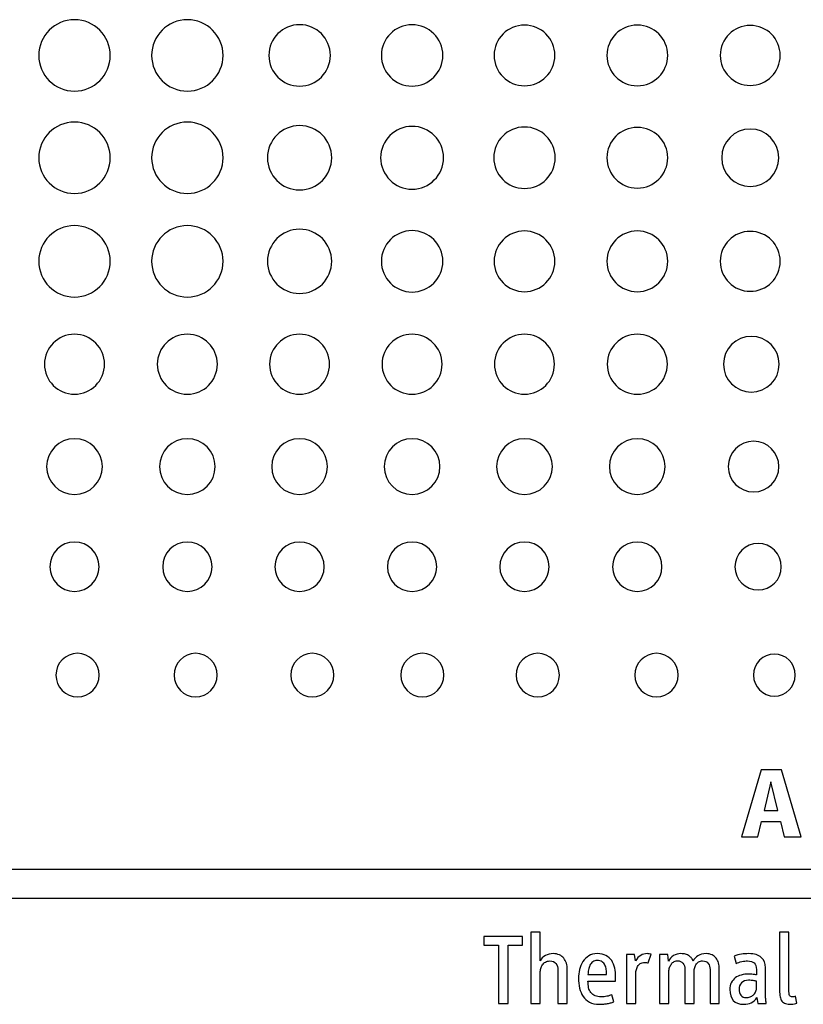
# Model space of a CAD drawing. Header units: millimetres. Extents: x 66 to 413, y 45 to 262.
# Tile 15 of 44: x 192 to 210, y 130 to 153. Entities that reach past the tile are written whole.
import ezdxf

# ---------------------------------------------------------------- set-up
doc = ezdxf.new("R2010")
doc.units = ezdxf.units.MM

msp = doc.modelspace()

# ---------------------------------------------------------------- linework, layer by layer
at = {"color": 7, "linetype": 'Continuous', "lineweight": 25}
for p, q in [((209.012, 135.465), (208.569, 133.948)), ((209.476, 135.465), (209.012, 135.465)), ((209.92, 133.948), (209.476, 135.465)), ((209.235, 135.194), (209.083, 134.544)), ((209.39, 134.544), (209.235, 135.194)), ((209.083, 134.544), (209.39, 134.544)), ((208.942, 133.948), (209.023, 134.291)), ((209.023, 134.291), (209.451, 134.291)), ((209.451, 134.291), (209.533, 133.948)), ((208.569, 133.948), (208.942, 133.948)), ((209.533, 133.948), (209.92, 133.948)), ((219.416, 133.204), (163.59, 133.204)), ((163.59, 132.55), (219.416, 132.55)), ((203.997, 131.78), (203.787, 131.78)), ((203.787, 131.78), (203.787, 130.16)), ((203.997, 131.125), (203.997, 131.78)), ((209.643, 131.78), (209.433, 131.78)), ((209.433, 131.78), (209.433, 130.454)), ((209.643, 130.481), (209.643, 131.78)), ((203.598, 131.677), (202.72, 131.677)), ((202.72, 131.677), (202.72, 131.482)), ((203.598, 131.482), (203.598, 131.677)), ((202.72, 131.482), (203.048, 131.482)), ((203.048, 131.482), (203.048, 130.16)), ((203.271, 130.16), (203.271, 131.482)), ((203.271, 131.482), (203.598, 131.482)), ((206.142, 131.27), (205.957, 131.27)), ((205.957, 131.27), (205.957, 130.16)), ((206.162, 131.125), (206.142, 131.27)), ((206.451, 131.079), (206.517, 131.277)), ((206.892, 131.27), (206.708, 131.27)), ((206.708, 131.27), (206.708, 130.16)), ((206.913, 131.12), (206.892, 131.27)), ((208.403, 131.231), (208.447, 131.065)), ((204.401, 130.922), (204.401, 130.16)), ((204.611, 130.16), (204.611, 130.936)), ((207.281, 130.929), (207.281, 130.16)), ((207.855, 130.929), (207.855, 130.16)), ((208.064, 130.16), (208.064, 130.942)), ((208.908, 130.931), (208.908, 130.808)), ((209.11, 130.363), (209.11, 130.972)), ((203.997, 130.16), (203.997, 130.861)), ((205.082, 130.82), (205.505, 130.82)), ((205.082, 130.663), (205.709, 130.663)), ((205.709, 130.663), (205.709, 130.765)), ((206.167, 130.16), (206.167, 130.804)), ((206.917, 130.16), (206.917, 130.861)), ((207.491, 130.16), (207.491, 130.868)), ((208.908, 130.501), (208.908, 130.663)), ((205.666, 130.197), (205.623, 130.358)), ((208.915, 130.292), (208.935, 130.16)), ((209.827, 130.169), (209.797, 130.322)), ((203.048, 130.16), (203.271, 130.16)), ((203.787, 130.16), (203.997, 130.16)), ((204.401, 130.16), (204.611, 130.16)), ((205.957, 130.16), (206.167, 130.16)), ((206.708, 130.16), (206.917, 130.16)), ((207.281, 130.16), (207.491, 130.16)), ((207.855, 130.16), (208.064, 130.16)), ((208.935, 130.16), (209.131, 130.16))]:
    msp.add_line(p, q, dxfattribs=at)
for points, knots in [([(194.234, 151.701), (194.234, 152.149), (193.871, 152.512), (193.423, 152.512), (192.974, 152.512), (192.611, 152.149), (192.611, 151.701)], [2, 2, 2, 2, 3, 3, 3, 4, 4, 4, 4]), ([(196.796, 151.701), (196.796, 152.149), (196.434, 152.512), (195.985, 152.512), (195.537, 152.512), (195.174, 152.149), (195.174, 151.701)], [2, 2, 2, 2, 3, 3, 3, 4, 4, 4, 4]), ([(199.232, 151.701), (199.232, 152.087), (198.919, 152.399), (198.534, 152.399), (198.148, 152.399), (197.836, 152.087), (197.836, 151.701)], [2, 2, 2, 2, 3, 3, 3, 4, 4, 4, 4]), ([(201.786, 151.701), (201.786, 152.086), (201.474, 152.398), (201.088, 152.398), (200.702, 152.398), (200.39, 152.086), (200.39, 151.701)], [2, 2, 2, 2, 3, 3, 3, 4, 4, 4, 4]), ([(204.33, 151.701), (204.33, 152.082), (204.021, 152.39), (203.64, 152.39), (203.259, 152.39), (202.951, 152.082), (202.951, 151.701)], [2, 2, 2, 2, 3, 3, 3, 4, 4, 4, 4]), ([(206.892, 151.701), (206.892, 152.082), (206.584, 152.39), (206.202, 152.39), (205.821, 152.39), (205.513, 152.082), (205.513, 151.701)], [2, 2, 2, 2, 3, 3, 3, 4, 4, 4, 4]), ([(209.448, 151.701), (209.448, 152.077), (209.143, 152.382), (208.39, 152.382), (208.085, 152.077), (208.085, 151.701)], [0, 0, 0, 0, 1, 1, 2, 2, 2, 2]), ([(192.611, 151.701), (192.611, 151.252), (192.974, 150.889), (193.423, 150.889), (193.871, 150.889), (194.234, 151.252), (194.234, 151.701)], [0, 0, 0, 0, 1, 1, 1, 2, 2, 2, 2]), ([(195.174, 151.701), (195.174, 151.252), (195.537, 150.889), (195.985, 150.889), (196.434, 150.889), (196.796, 151.252), (196.796, 151.701)], [0, 0, 0, 0, 1, 1, 1, 2, 2, 2, 2]), ([(197.836, 151.701), (197.836, 151.315), (198.148, 151.002), (198.534, 151.002), (198.919, 151.002), (199.232, 151.315), (199.232, 151.701)], [0, 0, 0, 0, 1, 1, 1, 2, 2, 2, 2]), ([(200.39, 151.701), (200.39, 151.315), (200.702, 151.003), (201.088, 151.003), (201.474, 151.003), (201.786, 151.315), (201.786, 151.701)], [0, 0, 0, 0, 1, 1, 1, 2, 2, 2, 2]), ([(202.951, 151.701), (202.951, 151.32), (203.259, 151.011), (203.64, 151.011), (204.021, 151.011), (204.33, 151.32), (204.33, 151.701)], [0, 0, 0, 0, 1, 1, 1, 2, 2, 2, 2]), ([(205.513, 151.701), (205.513, 151.32), (205.821, 151.011), (206.202, 151.011), (206.584, 151.011), (206.892, 151.32), (206.892, 151.701)], [0, 0, 0, 0, 1, 1, 1, 2, 2, 2, 2]), ([(208.085, 151.701), (208.085, 151.324), (208.39, 151.019), (209.143, 151.019), (209.448, 151.324), (209.448, 151.701)], [2, 2, 2, 2, 3, 3, 4, 4, 4, 4]), ([(194.234, 149.375), (194.234, 149.823), (193.871, 150.186), (193.423, 150.186), (192.974, 150.186), (192.611, 149.823), (192.611, 149.375)], [2, 2, 2, 2, 3, 3, 3, 4, 4, 4, 4]), ([(196.796, 149.375), (196.796, 149.823), (196.434, 150.186), (195.985, 150.186), (195.537, 150.186), (195.174, 149.823), (195.174, 149.375)], [2, 2, 2, 2, 3, 3, 3, 4, 4, 4, 4]), ([(199.264, 149.375), (199.264, 149.778), (198.937, 150.105), (198.534, 150.105), (198.13, 150.105), (197.804, 149.778), (197.804, 149.375)], [2, 2, 2, 2, 3, 3, 3, 4, 4, 4, 4]), ([(201.802, 149.375), (201.802, 149.77), (201.482, 150.089), (201.088, 150.089), (200.693, 150.089), (200.374, 149.77), (200.374, 149.375)], [2, 2, 2, 2, 3, 3, 3, 4, 4, 4, 4]), ([(204.338, 149.375), (204.338, 149.761), (204.026, 150.073), (203.64, 150.073), (203.255, 150.073), (202.942, 149.761), (202.942, 149.375)], [2, 2, 2, 2, 3, 3, 3, 4, 4, 4, 4]), ([(206.892, 149.375), (206.892, 149.756), (206.584, 150.065), (206.202, 150.065), (205.821, 150.065), (205.513, 149.756), (205.513, 149.375)], [2, 2, 2, 2, 3, 3, 3, 4, 4, 4, 4]), ([(209.416, 149.375), (209.416, 149.735), (209.126, 150.027), (208.767, 150.027), (208.408, 150.027), (208.118, 149.735), (208.118, 149.375)], [0, 0, 0, 0, 1, 1, 1, 2, 2, 2, 2]), ([(192.611, 149.375), (192.611, 148.927), (192.974, 148.564), (193.423, 148.564), (193.871, 148.564), (194.234, 148.927), (194.234, 149.375)], [0, 0, 0, 0, 1, 1, 1, 2, 2, 2, 2]), ([(195.174, 149.375), (195.174, 148.927), (195.537, 148.564), (195.985, 148.564), (196.434, 148.564), (196.796, 148.927), (196.796, 149.375)], [0, 0, 0, 0, 1, 1, 1, 2, 2, 2, 2]), ([(197.804, 149.375), (197.804, 148.972), (198.13, 148.645), (198.534, 148.645), (198.937, 148.645), (199.264, 148.972), (199.264, 149.375)], [0, 0, 0, 0, 1, 1, 1, 2, 2, 2, 2]), ([(200.374, 149.375), (200.374, 148.981), (200.693, 148.661), (201.088, 148.661), (201.482, 148.661), (201.802, 148.981), (201.802, 149.375)], [0, 0, 0, 0, 1, 1, 1, 2, 2, 2, 2]), ([(202.942, 149.375), (202.942, 148.99), (203.255, 148.677), (203.64, 148.677), (204.026, 148.677), (204.338, 148.99), (204.338, 149.375)], [0, 0, 0, 0, 1, 1, 1, 2, 2, 2, 2]), ([(205.513, 149.375), (205.513, 148.994), (205.821, 148.685), (206.202, 148.685), (206.584, 148.685), (206.892, 148.994), (206.892, 149.375)], [0, 0, 0, 0, 1, 1, 1, 2, 2, 2, 2]), ([(208.118, 149.375), (208.118, 149.015), (208.408, 148.723), (208.767, 148.723), (209.126, 148.723), (209.416, 149.015), (209.416, 149.375)], [2, 2, 2, 2, 3, 3, 3, 4, 4, 4, 4]), ([(194.234, 147.022), (194.234, 147.47), (193.871, 147.833), (193.423, 147.833), (192.974, 147.833), (192.611, 147.47), (192.611, 147.022)], [2, 2, 2, 2, 3, 3, 3, 4, 4, 4, 4]), ([(196.796, 147.022), (196.796, 147.47), (196.434, 147.833), (195.985, 147.833), (195.537, 147.833), (195.174, 147.47), (195.174, 147.022)], [2, 2, 2, 2, 3, 3, 3, 4, 4, 4, 4]), ([(199.264, 147.022), (199.264, 147.425), (198.937, 147.752), (198.534, 147.752), (198.13, 147.752), (197.804, 147.425), (197.804, 147.022)], [2, 2, 2, 2, 3, 3, 3, 4, 4, 4, 4]), ([(201.786, 147.022), (201.786, 147.407), (201.474, 147.719), (201.088, 147.719), (200.702, 147.719), (200.39, 147.407), (200.39, 147.022)], [2, 2, 2, 2, 3, 3, 3, 4, 4, 4, 4]), ([(204.33, 147.022), (204.33, 147.402), (204.021, 147.711), (203.64, 147.711), (203.259, 147.711), (202.951, 147.402), (202.951, 147.022)], [2, 2, 2, 2, 3, 3, 3, 4, 4, 4, 4]), ([(206.892, 147.022), (206.892, 147.402), (206.584, 147.711), (206.202, 147.711), (205.821, 147.711), (205.513, 147.402), (205.513, 147.022)], [2, 2, 2, 2, 3, 3, 3, 4, 4, 4, 4]), ([(209.448, 147.022), (209.448, 147.398), (209.143, 147.703), (208.39, 147.703), (208.085, 147.398), (208.085, 147.022)], [0, 0, 0, 0, 1, 1, 2, 2, 2, 2]), ([(192.611, 147.022), (192.611, 146.573), (192.974, 146.21), (193.423, 146.21), (193.871, 146.21), (194.234, 146.573), (194.234, 147.022)], [0, 0, 0, 0, 1, 1, 1, 2, 2, 2, 2]), ([(195.174, 147.022), (195.174, 146.573), (195.537, 146.21), (195.985, 146.21), (196.434, 146.21), (196.796, 146.573), (196.796, 147.022)], [0, 0, 0, 0, 1, 1, 1, 2, 2, 2, 2]), ([(197.804, 147.022), (197.804, 146.618), (198.13, 146.291), (198.534, 146.291), (198.937, 146.291), (199.264, 146.618), (199.264, 147.022)], [0, 0, 0, 0, 1, 1, 1, 2, 2, 2, 2]), ([(200.39, 147.022), (200.39, 146.636), (200.702, 146.324), (201.088, 146.324), (201.474, 146.324), (201.786, 146.636), (201.786, 147.022)], [0, 0, 0, 0, 1, 1, 1, 2, 2, 2, 2]), ([(202.951, 147.022), (202.951, 146.64), (203.259, 146.332), (203.64, 146.332), (204.021, 146.332), (204.33, 146.64), (204.33, 147.022)], [0, 0, 0, 0, 1, 1, 1, 2, 2, 2, 2]), ([(205.513, 147.022), (205.513, 146.64), (205.821, 146.332), (206.202, 146.332), (206.584, 146.332), (206.892, 146.64), (206.892, 147.022)], [0, 0, 0, 0, 1, 1, 1, 2, 2, 2, 2]), ([(208.085, 147.022), (208.085, 146.645), (208.39, 146.34), (209.143, 146.34), (209.448, 146.645), (209.448, 147.022)], [2, 2, 2, 2, 3, 3, 4, 4, 4, 4]), ([(194.104, 144.683), (194.104, 145.06), (193.799, 145.365), (193.422, 145.365), (193.046, 145.365), (192.741, 145.06), (192.741, 144.683)], [2, 2, 2, 2, 3, 3, 3, 4, 4, 4, 4]), ([(196.666, 144.683), (196.666, 145.06), (196.361, 145.365), (195.985, 145.365), (195.608, 145.365), (195.303, 145.06), (195.303, 144.683)], [2, 2, 2, 2, 3, 3, 3, 4, 4, 4, 4]), ([(199.215, 144.683), (199.215, 145.06), (198.91, 145.365), (198.533, 145.365), (198.157, 145.365), (197.852, 145.06), (197.852, 144.683)], [2, 2, 2, 2, 3, 3, 3, 4, 4, 4, 4]), ([(201.769, 144.683), (201.769, 145.06), (201.464, 145.365), (201.087, 145.365), (200.711, 145.365), (200.406, 145.06), (200.406, 144.683)], [2, 2, 2, 2, 3, 3, 3, 4, 4, 4, 4]), ([(204.321, 144.683), (204.321, 145.06), (204.017, 145.365), (203.64, 145.365), (203.263, 145.365), (202.958, 145.06), (202.958, 144.683)], [2, 2, 2, 2, 3, 3, 3, 4, 4, 4, 4]), ([(206.884, 144.683), (206.884, 145.06), (206.579, 145.365), (206.202, 145.365), (205.825, 145.365), (205.52, 145.06), (205.52, 144.683)], [2, 2, 2, 2, 3, 3, 3, 4, 4, 4, 4]), ([(209.424, 144.683), (209.424, 145.033), (209.14, 145.316), (208.79, 145.316), (208.441, 145.316), (208.158, 145.033), (208.158, 144.683)], [0, 0, 0, 0, 1, 1, 1, 2, 2, 2, 2]), ([(192.741, 144.683), (192.741, 144.307), (193.046, 144.002), (193.422, 144.002), (193.799, 144.002), (194.104, 144.307), (194.104, 144.683)], [0, 0, 0, 0, 1, 1, 1, 2, 2, 2, 2]), ([(195.303, 144.683), (195.303, 144.307), (195.608, 144.002), (195.985, 144.002), (196.361, 144.002), (196.666, 144.307), (196.666, 144.683)], [0, 0, 0, 0, 1, 1, 1, 2, 2, 2, 2]), ([(197.852, 144.683), (197.852, 144.307), (198.157, 144.002), (198.533, 144.002), (198.91, 144.002), (199.215, 144.307), (199.215, 144.683)], [0, 0, 0, 0, 1, 1, 1, 2, 2, 2, 2]), ([(200.406, 144.683), (200.406, 144.307), (200.711, 144.002), (201.087, 144.002), (201.464, 144.002), (201.769, 144.307), (201.769, 144.683)], [0, 0, 0, 0, 1, 1, 1, 2, 2, 2, 2]), ([(202.958, 144.683), (202.958, 144.307), (203.263, 144.002), (203.64, 144.002), (204.017, 144.002), (204.321, 144.307), (204.321, 144.683)], [0, 0, 0, 0, 1, 1, 1, 2, 2, 2, 2]), ([(205.52, 144.683), (205.52, 144.307), (205.825, 144.002), (206.202, 144.002), (206.579, 144.002), (206.884, 144.307), (206.884, 144.683)], [0, 0, 0, 0, 1, 1, 1, 2, 2, 2, 2]), ([(208.158, 144.683), (208.158, 144.334), (208.441, 144.051), (208.79, 144.051), (209.14, 144.051), (209.424, 144.334), (209.424, 144.683)], [2, 2, 2, 2, 3, 3, 3, 4, 4, 4, 4]), ([(194.055, 142.357), (194.055, 142.707), (193.772, 142.99), (193.422, 142.99), (193.073, 142.99), (192.789, 142.707), (192.789, 142.357)], [2, 2, 2, 2, 3, 3, 3, 4, 4, 4, 4]), ([(196.617, 142.357), (196.617, 142.707), (196.334, 142.99), (195.985, 142.99), (195.635, 142.99), (195.352, 142.707), (195.352, 142.357)], [2, 2, 2, 2, 3, 3, 3, 4, 4, 4, 4]), ([(199.166, 142.357), (199.166, 142.707), (198.883, 142.99), (198.533, 142.99), (198.184, 142.99), (197.9, 142.707), (197.9, 142.357)], [2, 2, 2, 2, 3, 3, 3, 4, 4, 4, 4]), ([(201.72, 142.357), (201.72, 142.707), (201.437, 142.99), (201.087, 142.99), (200.738, 142.99), (200.455, 142.707), (200.455, 142.357)], [2, 2, 2, 2, 3, 3, 3, 4, 4, 4, 4]), ([(204.273, 142.357), (204.273, 142.707), (203.989, 142.99), (203.64, 142.99), (203.29, 142.99), (203.007, 142.707), (203.007, 142.357)], [2, 2, 2, 2, 3, 3, 3, 4, 4, 4, 4]), ([(206.835, 142.357), (206.835, 142.707), (206.551, 142.99), (206.202, 142.99), (205.853, 142.99), (205.569, 142.707), (205.569, 142.357)], [2, 2, 2, 2, 3, 3, 3, 4, 4, 4, 4]), ([(209.418, 142.357), (209.418, 142.675), (209.16, 142.933), (208.842, 142.933), (208.524, 142.933), (208.266, 142.675), (208.266, 142.357)], [0, 0, 0, 0, 1, 1, 1, 2, 2, 2, 2]), ([(192.789, 142.357), (192.789, 142.008), (193.073, 141.724), (193.422, 141.724), (193.772, 141.724), (194.055, 142.008), (194.055, 142.357)], [0, 0, 0, 0, 1, 1, 1, 2, 2, 2, 2]), ([(195.352, 142.357), (195.352, 142.008), (195.635, 141.724), (195.985, 141.724), (196.334, 141.724), (196.617, 142.008), (196.617, 142.357)], [0, 0, 0, 0, 1, 1, 1, 2, 2, 2, 2]), ([(197.9, 142.357), (197.9, 142.008), (198.184, 141.724), (198.533, 141.724), (198.883, 141.724), (199.166, 142.008), (199.166, 142.357)], [0, 0, 0, 0, 1, 1, 1, 2, 2, 2, 2]), ([(200.455, 142.357), (200.455, 142.008), (200.738, 141.724), (201.087, 141.724), (201.437, 141.724), (201.72, 142.008), (201.72, 142.357)], [0, 0, 0, 0, 1, 1, 1, 2, 2, 2, 2]), ([(203.007, 142.357), (203.007, 142.008), (203.29, 141.724), (203.64, 141.724), (203.989, 141.724), (204.273, 142.008), (204.273, 142.357)], [0, 0, 0, 0, 1, 1, 1, 2, 2, 2, 2]), ([(205.569, 142.357), (205.569, 142.008), (205.853, 141.724), (206.202, 141.724), (206.551, 141.724), (206.835, 142.008), (206.835, 142.357)], [0, 0, 0, 0, 1, 1, 1, 2, 2, 2, 2]), ([(208.266, 142.357), (208.266, 142.039), (208.524, 141.781), (208.842, 141.781), (209.16, 141.781), (209.418, 142.039), (209.418, 142.357)], [2, 2, 2, 2, 3, 3, 3, 4, 4, 4, 4]), ([(193.982, 140.083), (193.982, 140.392), (193.732, 140.643), (193.423, 140.643), (193.113, 140.643), (192.863, 140.392), (192.863, 140.083)], [0, 0, 0, 0, 1, 1, 1, 2, 2, 2, 2]), ([(196.545, 140.083), (196.545, 140.392), (196.294, 140.643), (195.985, 140.643), (195.676, 140.643), (195.425, 140.392), (195.425, 140.083)], [0, 0, 0, 0, 1, 1, 1, 2, 2, 2, 2]), ([(199.093, 140.083), (199.093, 140.392), (198.843, 140.643), (198.534, 140.643), (198.224, 140.643), (197.974, 140.392), (197.974, 140.083)], [0, 0, 0, 0, 1, 1, 1, 2, 2, 2, 2]), ([(201.647, 140.083), (201.647, 140.392), (201.397, 140.643), (201.088, 140.643), (200.778, 140.643), (200.528, 140.392), (200.528, 140.083)], [0, 0, 0, 0, 1, 1, 1, 2, 2, 2, 2]), ([(204.2, 140.083), (204.2, 140.392), (203.949, 140.643), (203.64, 140.643), (203.331, 140.643), (203.08, 140.392), (203.08, 140.083)], [0, 0, 0, 0, 1, 1, 1, 2, 2, 2, 2]), ([(206.762, 140.083), (206.762, 140.392), (206.511, 140.643), (206.202, 140.643), (205.893, 140.643), (205.642, 140.392), (205.642, 140.083)], [0, 0, 0, 0, 1, 1, 1, 2, 2, 2, 2]), ([(209.472, 140.083), (209.472, 140.374), (209.236, 140.61), (208.945, 140.61), (208.654, 140.61), (208.418, 140.374), (208.418, 140.083)], [0, 0, 0, 0, 1, 1, 1, 2, 2, 2, 2]), ([(192.863, 140.083), (192.863, 139.773), (193.113, 139.523), (193.423, 139.523), (193.732, 139.523), (193.982, 139.773), (193.982, 140.083)], [2, 2, 2, 2, 3, 3, 3, 4, 4, 4, 4]), ([(195.425, 140.083), (195.425, 139.773), (195.676, 139.523), (195.985, 139.523), (196.294, 139.523), (196.545, 139.773), (196.545, 140.083)], [2, 2, 2, 2, 3, 3, 3, 4, 4, 4, 4]), ([(197.974, 140.083), (197.974, 139.773), (198.224, 139.523), (198.534, 139.523), (198.843, 139.523), (199.093, 139.773), (199.093, 140.083)], [2, 2, 2, 2, 3, 3, 3, 4, 4, 4, 4]), ([(200.528, 140.083), (200.528, 139.773), (200.778, 139.523), (201.088, 139.523), (201.397, 139.523), (201.647, 139.773), (201.647, 140.083)], [2, 2, 2, 2, 3, 3, 3, 4, 4, 4, 4]), ([(203.08, 140.083), (203.08, 139.773), (203.331, 139.523), (203.64, 139.523), (203.949, 139.523), (204.2, 139.773), (204.2, 140.083)], [2, 2, 2, 2, 3, 3, 3, 4, 4, 4, 4]), ([(205.642, 140.083), (205.642, 139.773), (205.893, 139.523), (206.202, 139.523), (206.511, 139.523), (206.762, 139.773), (206.762, 140.083)], [2, 2, 2, 2, 3, 3, 3, 4, 4, 4, 4]), ([(208.418, 140.083), (208.418, 139.791), (208.654, 139.555), (208.945, 139.555), (209.236, 139.555), (209.472, 139.791), (209.472, 140.083)], [2, 2, 2, 2, 3, 3, 3, 4, 4, 4, 4]), ([(193.982, 137.62), (193.982, 137.894), (193.762, 138.115), (193.491, 138.115), (193.221, 138.115), (193, 137.894), (193, 137.62)], [0, 0, 0, 0, 1, 1, 1, 2, 2, 2, 2]), ([(196.664, 137.62), (196.664, 137.894), (196.444, 138.115), (195.902, 138.115), (195.682, 137.894), (195.682, 137.62)], [0, 0, 0, 0, 1, 1, 2, 2, 2, 2]), ([(199.313, 137.62), (199.313, 137.894), (199.093, 138.115), (198.822, 138.115), (198.551, 138.115), (198.331, 137.894), (198.331, 137.62)], [0, 0, 0, 0, 1, 1, 1, 2, 2, 2, 2]), ([(201.812, 137.62), (201.812, 137.894), (201.592, 138.115), (201.321, 138.115), (201.05, 138.115), (200.83, 137.894), (200.83, 137.62)], [0, 0, 0, 0, 1, 1, 1, 2, 2, 2, 2]), ([(204.433, 137.62), (204.433, 137.894), (204.213, 138.115), (203.672, 138.115), (203.451, 137.894), (203.451, 137.62)], [0, 0, 0, 0, 1, 1, 2, 2, 2, 2]), ([(207.129, 137.62), (207.129, 137.893), (206.909, 138.115), (206.638, 138.115), (206.367, 138.115), (206.147, 137.893), (206.147, 137.62)], [0, 0, 0, 0, 1, 1, 1, 2, 2, 2, 2]), ([(209.789, 137.62), (209.789, 137.884), (209.576, 138.099), (209.314, 138.099), (209.052, 138.099), (208.839, 137.884), (208.839, 137.62)], [2, 2, 2, 2, 3, 3, 3, 4, 4, 4, 4]), ([(193, 137.62), (193, 137.347), (193.221, 137.125), (193.491, 137.125), (193.762, 137.125), (193.982, 137.347), (193.982, 137.62)], [2, 2, 2, 2, 3, 3, 3, 4, 4, 4, 4]), ([(195.682, 137.62), (195.682, 137.347), (195.902, 137.125), (196.444, 137.125), (196.664, 137.347), (196.664, 137.62)], [2, 2, 2, 2, 3, 3, 4, 4, 4, 4]), ([(198.331, 137.62), (198.331, 137.347), (198.551, 137.125), (198.822, 137.125), (199.093, 137.125), (199.313, 137.347), (199.313, 137.62)], [2, 2, 2, 2, 3, 3, 3, 4, 4, 4, 4]), ([(200.83, 137.62), (200.83, 137.347), (201.05, 137.125), (201.321, 137.125), (201.592, 137.125), (201.812, 137.347), (201.812, 137.62)], [2, 2, 2, 2, 3, 3, 3, 4, 4, 4, 4]), ([(203.451, 137.62), (203.451, 137.347), (203.672, 137.125), (204.213, 137.125), (204.433, 137.347), (204.433, 137.62)], [2, 2, 2, 2, 3, 3, 4, 4, 4, 4]), ([(206.147, 137.62), (206.147, 137.347), (206.367, 137.125), (206.638, 137.125), (206.909, 137.125), (207.129, 137.347), (207.129, 137.62)], [2, 2, 2, 2, 3, 3, 3, 4, 4, 4, 4]), ([(208.839, 137.62), (208.839, 137.356), (209.052, 137.141), (209.314, 137.141), (209.576, 137.141), (209.789, 137.356), (209.789, 137.62)], [0, 0, 0, 0, 1, 1, 1, 2, 2, 2, 2])]:
    msp.add_open_spline(points, degree=3, knots=knots, dxfattribs=at)
for points in [[(204.115, 131.247), (204.06, 131.219), (204.021, 131.178), (203.997, 131.125)], [(204.29, 131.291), (204.228, 131.291), (204.169, 131.276), (204.115, 131.247)], [(204.115, 131.099), (204.142, 131.116), (204.175, 131.125), (204.213, 131.125)], [(204.213, 131.125), (204.276, 131.125), (204.324, 131.105), (204.355, 131.065)], [(204.433, 131.262), (204.392, 131.281), (204.344, 131.291), (204.29, 131.291)], [(204.533, 131.186), (204.508, 131.218), (204.474, 131.243), (204.433, 131.262)], [(204.591, 131.073), (204.578, 131.117), (204.559, 131.154), (204.533, 131.186)], [(204.967, 131.109), (204.933, 131.055), (204.908, 130.996), (204.892, 130.929)], [(205.099, 131.239), (205.045, 131.205), (205.001, 131.162), (204.967, 131.109)], [(205.293, 131.291), (205.217, 131.291), (205.153, 131.273), (205.099, 131.239)], [(205.192, 131.105), (205.165, 131.085), (205.144, 131.058), (205.127, 131.027)], [(205.293, 131.136), (205.252, 131.136), (205.219, 131.126), (205.192, 131.105)], [(205.491, 131.247), (205.438, 131.276), (205.372, 131.291), (205.293, 131.291)], [(205.401, 131.106), (205.373, 131.126), (205.337, 131.136), (205.293, 131.136)], [(205.466, 131.03), (205.451, 131.061), (205.429, 131.087), (205.401, 131.106)], [(205.62, 131.132), (205.587, 131.18), (205.544, 131.219), (205.491, 131.247)], [(205.689, 130.963), (205.675, 131.027), (205.652, 131.083), (205.62, 131.132)], [(206.279, 131.252), (206.236, 131.226), (206.197, 131.184), (206.162, 131.125)], [(206.433, 131.291), (206.374, 131.291), (206.322, 131.278), (206.279, 131.252)], [(206.475, 131.287), (206.458, 131.289), (206.443, 131.291), (206.433, 131.291)], [(206.517, 131.277), (206.506, 131.281), (206.492, 131.285), (206.475, 131.287)], [(207.025, 131.245), (206.973, 131.215), (206.936, 131.173), (206.913, 131.12)], [(207.022, 131.101), (207.046, 131.118), (207.076, 131.127), (207.111, 131.127)], [(207.19, 131.291), (207.133, 131.291), (207.078, 131.276), (207.025, 131.245)], [(207.111, 131.127), (207.168, 131.127), (207.211, 131.11), (207.239, 131.076)], [(207.3, 131.277), (207.269, 131.286), (207.233, 131.291), (207.19, 131.291)], [(207.378, 131.239), (207.356, 131.255), (207.33, 131.268), (207.3, 131.277)], [(207.434, 131.185), (207.419, 131.205), (207.4, 131.224), (207.378, 131.239)], [(207.47, 131.12), (207.461, 131.143), (207.449, 131.164), (207.434, 131.185)], [(207.578, 131.242), (207.527, 131.209), (207.491, 131.168), (207.47, 131.12)], [(207.764, 131.291), (207.691, 131.291), (207.629, 131.274), (207.578, 131.242)], [(207.594, 131.102), (207.619, 131.118), (207.649, 131.127), (207.684, 131.127)], [(207.684, 131.127), (207.742, 131.127), (207.784, 131.108), (207.812, 131.07)], [(207.898, 131.263), (207.86, 131.281), (207.815, 131.291), (207.764, 131.291)], [(207.991, 131.189), (207.967, 131.22), (207.936, 131.245), (207.898, 131.263)], [(208.046, 131.079), (208.033, 131.122), (208.015, 131.158), (207.991, 131.189)], [(208.566, 131.279), (208.509, 131.272), (208.455, 131.256), (208.403, 131.231)], [(208.447, 131.065), (208.482, 131.087), (208.524, 131.102), (208.575, 131.111)], [(208.734, 131.291), (208.679, 131.291), (208.623, 131.287), (208.566, 131.279)], [(208.575, 131.111), (208.625, 131.12), (208.669, 131.125), (208.707, 131.125)], [(208.707, 131.125), (208.771, 131.125), (208.82, 131.109), (208.855, 131.079)], [(209.016, 131.205), (208.952, 131.262), (208.859, 131.291), (208.734, 131.291)], [(209.11, 130.972), (209.11, 131.071), (209.079, 131.148), (209.016, 131.205)], [(203.997, 130.861), (203.997, 130.889), (204.001, 130.919), (204.009, 130.951)], [(204.009, 130.951), (204.017, 130.982), (204.03, 131.01), (204.048, 131.036)], [(204.048, 131.036), (204.065, 131.062), (204.087, 131.083), (204.115, 131.099)], [(204.355, 131.065), (204.386, 131.026), (204.401, 130.978), (204.401, 130.922)], [(204.611, 130.936), (204.611, 130.984), (204.604, 131.03), (204.591, 131.073)], [(204.892, 130.929), (204.876, 130.862), (204.868, 130.796), (204.868, 130.731)], [(205.092, 130.923), (205.085, 130.886), (205.082, 130.851), (205.082, 130.82)], [(205.127, 131.027), (205.11, 130.995), (205.099, 130.96), (205.092, 130.923)], [(205.497, 130.928), (205.491, 130.965), (205.481, 130.999), (205.466, 131.03)], [(205.505, 130.82), (205.505, 130.855), (205.502, 130.891), (205.497, 130.928)], [(205.709, 130.765), (205.709, 130.834), (205.703, 130.899), (205.689, 130.963)], [(206.167, 130.804), (206.167, 130.839), (206.17, 130.873), (206.176, 130.907)], [(206.176, 130.907), (206.182, 130.941), (206.192, 130.972), (206.208, 131)], [(206.208, 131), (206.223, 131.027), (206.243, 131.049), (206.269, 131.065)], [(206.269, 131.065), (206.295, 131.082), (206.328, 131.091), (206.369, 131.091)], [(206.369, 131.091), (206.396, 131.091), (206.424, 131.087), (206.451, 131.079)], [(206.917, 130.861), (206.917, 130.889), (206.921, 130.919), (206.929, 130.951)], [(206.929, 130.951), (206.936, 130.982), (206.948, 131.01), (206.963, 131.036)], [(206.963, 131.036), (206.978, 131.062), (206.998, 131.083), (207.022, 131.101)], [(207.239, 131.076), (207.267, 131.042), (207.281, 130.993), (207.281, 130.929)], [(207.491, 130.868), (207.491, 130.896), (207.494, 130.926), (207.501, 130.956)], [(207.501, 130.956), (207.508, 130.986), (207.519, 131.014), (207.534, 131.039)], [(207.534, 131.039), (207.549, 131.064), (207.569, 131.085), (207.594, 131.102)], [(207.812, 131.07), (207.841, 131.032), (207.855, 130.985), (207.855, 130.929)], [(208.064, 130.942), (208.064, 130.991), (208.058, 131.036), (208.046, 131.079)], [(208.855, 131.079), (208.89, 131.049), (208.908, 131), (208.908, 130.931)], [(204.868, 130.731), (204.868, 130.654), (204.876, 130.579), (204.892, 130.508)], [(205.096, 130.518), (205.087, 130.561), (205.082, 130.61), (205.082, 130.663)], [(208.427, 130.74), (208.388, 130.711), (208.358, 130.675), (208.336, 130.631)], [(208.563, 130.805), (208.511, 130.79), (208.465, 130.769), (208.427, 130.74)], [(208.73, 130.827), (208.671, 130.827), (208.616, 130.819), (208.563, 130.805)], [(208.729, 130.685), (208.658, 130.685), (208.603, 130.665), (208.567, 130.625)], [(208.836, 130.679), (208.805, 130.683), (208.769, 130.685), (208.729, 130.685)], [(208.829, 130.82), (208.798, 130.824), (208.765, 130.827), (208.73, 130.827)], [(208.908, 130.808), (208.887, 130.811), (208.86, 130.815), (208.829, 130.82)], [(208.908, 130.663), (208.891, 130.669), (208.867, 130.674), (208.836, 130.679)], [(204.892, 130.508), (204.908, 130.437), (204.934, 130.374), (204.971, 130.319)], [(205.148, 130.407), (205.123, 130.438), (205.106, 130.475), (205.096, 130.518)], [(208.336, 130.631), (208.314, 130.587), (208.303, 130.534), (208.303, 130.474)], [(208.303, 130.474), (208.303, 130.369), (208.329, 130.287), (208.38, 130.228)], [(208.567, 130.625), (208.53, 130.585), (208.512, 130.538), (208.512, 130.483)], [(208.512, 130.483), (208.512, 130.427), (208.525, 130.381), (208.551, 130.345)], [(208.887, 130.417), (208.901, 130.443), (208.908, 130.471), (208.908, 130.501)], [(209.433, 130.454), (209.433, 130.399), (209.437, 130.352), (209.445, 130.312)], [(209.661, 130.342), (209.649, 130.366), (209.643, 130.413), (209.643, 130.481)], [(204.971, 130.319), (205.008, 130.265), (205.057, 130.221), (205.117, 130.189)], [(205.242, 130.334), (205.203, 130.352), (205.172, 130.376), (205.148, 130.407)], [(205.386, 130.308), (205.329, 130.308), (205.281, 130.316), (205.242, 130.334)], [(205.508, 130.321), (205.466, 130.312), (205.426, 130.308), (205.386, 130.308)], [(205.623, 130.358), (205.588, 130.341), (205.55, 130.329), (205.508, 130.321)], [(208.38, 130.228), (208.432, 130.169), (208.513, 130.14), (208.623, 130.14)], [(208.551, 130.345), (208.577, 130.31), (208.619, 130.292), (208.677, 130.292)], [(208.677, 130.292), (208.706, 130.292), (208.734, 130.297), (208.761, 130.308)], [(208.761, 130.308), (208.789, 130.318), (208.813, 130.333), (208.835, 130.351)], [(208.79, 130.176), (208.843, 130.2), (208.884, 130.239), (208.915, 130.292)], [(208.835, 130.351), (208.856, 130.369), (208.874, 130.391), (208.887, 130.417)], [(209.117, 130.262), (209.112, 130.296), (209.11, 130.329), (209.11, 130.363)], [(209.131, 130.16), (209.126, 130.195), (209.122, 130.229), (209.117, 130.262)], [(209.445, 130.312), (209.452, 130.273), (209.466, 130.24), (209.486, 130.214)], [(209.486, 130.214), (209.505, 130.189), (209.533, 130.17), (209.569, 130.158)], [(209.722, 130.306), (209.694, 130.306), (209.673, 130.318), (209.661, 130.342)], [(209.763, 130.311), (209.749, 130.307), (209.736, 130.306), (209.722, 130.306)], [(209.797, 130.322), (209.788, 130.318), (209.777, 130.315), (209.763, 130.311)], [(205.117, 130.189), (205.177, 130.156), (205.251, 130.14), (205.339, 130.14)], [(205.339, 130.14), (205.363, 130.14), (205.389, 130.141), (205.418, 130.143)], [(205.418, 130.143), (205.447, 130.145), (205.476, 130.149), (205.506, 130.153)], [(205.506, 130.153), (205.535, 130.158), (205.564, 130.163), (205.591, 130.17)], [(205.591, 130.17), (205.618, 130.177), (205.643, 130.186), (205.666, 130.197)], [(208.623, 130.14), (208.681, 130.14), (208.736, 130.152), (208.79, 130.176)], [(209.569, 130.158), (209.604, 130.146), (209.649, 130.14), (209.704, 130.14)], [(209.704, 130.14), (209.722, 130.14), (209.744, 130.142), (209.769, 130.148)], [(209.769, 130.148), (209.794, 130.153), (209.813, 130.16), (209.827, 130.169)]]:
    msp.add_open_spline(points, degree=3, dxfattribs=at)

doc.saveas('drawing.dxf')
